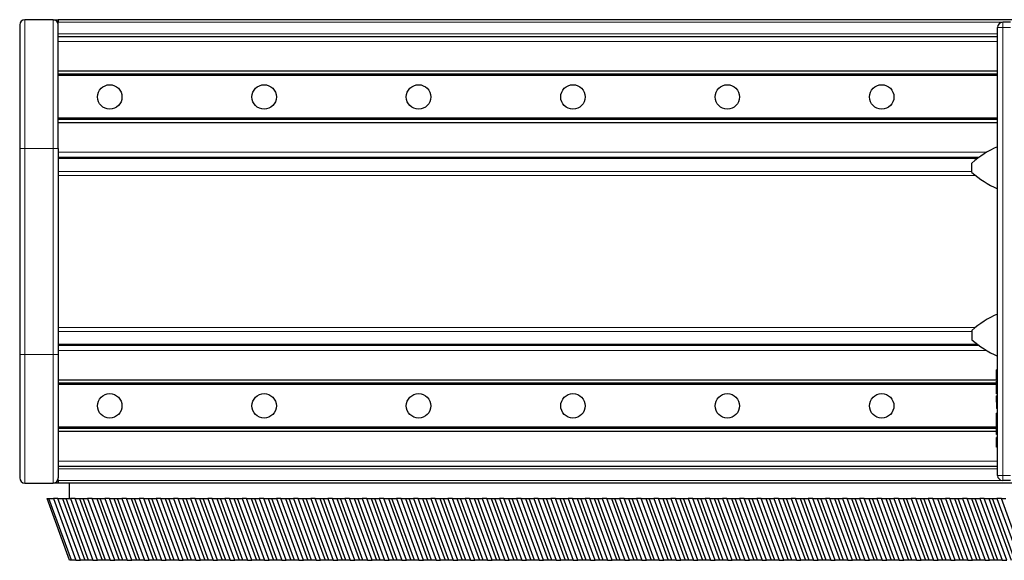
# Model space of a CAD drawing. Header units: millimetres. Extents: x 0 to 4200, y 0 to 2970.
# Tile 10 of 16: x 1454 to 1836, y 1578 to 1788. Entities that reach past the tile are written whole.
import ezdxf

# ---------------------------------------------------------------- set-up
doc = ezdxf.new("R2010")
doc.units = ezdxf.units.MM
doc.header["$LTSCALE"] = 7
doc.layers.add('Visibile (ISO)', color=7, linetype='Continuous', lineweight=25)
doc.layers.add('Visibile sottile (ISO)', color=7, linetype='Continuous', lineweight=13)

msp = doc.modelspace()

# ---------------------------------------------------------------- linework, layer by layer
at = {"layer": 'Visibile (ISO)'}
for p, q in [((1466.69, 1787.83), (1455.69, 1787.83)), ((1466.69, 1787.83), (1468.69, 1787.83)), ((1906.99, 1787.83), (1468.69, 1787.83)), ((1468.69, 1787.83), (1468.69, 1786.83)), ((1453.69, 1785.83), (1453.69, 1737.83)), ((1468.69, 1785.95), (1468.69, 1786.83)), ((1468.69, 1785.83), (1468.69, 1785.95)), ((1468.69, 1737.83), (1468.69, 1785.83)), ((1833.69, 1610.83), (1833.69, 1784.83)), ((1838.69, 1786.83), (1835.69, 1786.83)), ((1468.69, 1781.33), (1833.69, 1781.33)), ((1833.69, 1767.83), (1468.69, 1767.83)), ((1833.69, 1766.63), (1468.69, 1766.63)), ((1833.69, 1766.13), (1468.69, 1766.13)), ((1833.69, 1749.53), (1468.69, 1749.53)), ((1833.69, 1749.03), (1468.69, 1749.03)), ((1833.69, 1747.83), (1468.69, 1747.83)), ((1453.69, 1737.83), (1453.69, 1657.83)), ((1468.69, 1737.83), (1468.69, 1657.83)), ((1826.45, 1734.33), (1468.69, 1734.33)), ((1823.69, 1728.53), (1823.69, 1732.14)), ((1823.69, 1667.14), (1823.69, 1663.53)), ((1826.45, 1661.33), (1468.69, 1661.33)), ((1453.69, 1657.83), (1453.69, 1609.83)), ((1468.69, 1657.83), (1468.69, 1609.83)), ((1833.69, 1651.83), (1833.29, 1651.83)), ((1833.29, 1648.18), (1833.29, 1651.83)), ((1833.69, 1647.83), (1468.69, 1647.83)), ((1833.29, 1646.63), (1468.69, 1646.63)), ((1833.29, 1646.13), (1468.69, 1646.13)), ((1833.69, 1648.18), (1833.29, 1648.18)), ((1833.69, 1647.37), (1833.29, 1647.37)), ((1833.29, 1646.49), (1833.29, 1647.37)), ((1833.69, 1646.49), (1833.29, 1646.49)), ((1833.29, 1644.96), (1833.29, 1646.49)), ((1833.69, 1644.96), (1833.29, 1644.96)), ((1833.29, 1643.42), (1833.29, 1644.96)), ((1833.69, 1643.42), (1833.29, 1643.42)), ((1833.29, 1642.54), (1833.29, 1643.42)), ((1833.69, 1642.54), (1833.29, 1642.54)), ((1833.69, 1641.74), (1833.29, 1641.74)), ((1833.29, 1640.92), (1833.29, 1641.74)), ((1833.69, 1641.74), (1833.29, 1641.74)), ((1833.69, 1640.92), (1833.29, 1640.92)), ((1833.29, 1639.25), (1833.29, 1640.92)), ((1833.69, 1639.25), (1833.29, 1639.25)), ((1833.69, 1639.25), (1833.29, 1639.25)), ((1833.29, 1639.25), (1833.29, 1636.76)), ((1833.69, 1636.76), (1833.29, 1636.76)), ((1833.69, 1635), (1833.29, 1635)), ((1833.29, 1634.18), (1833.29, 1635)), ((1833.29, 1631.57), (1833.29, 1634.18)), ((1833.69, 1634.18), (1833.29, 1634.18)), ((1833.69, 1631.57), (1833.29, 1631.57)), ((1833.29, 1630.69), (1833.29, 1631.57)), ((1833.69, 1630.69), (1833.29, 1630.69)), ((1833.29, 1629.15), (1833.29, 1630.69)), ((1833.29, 1629.53), (1468.69, 1629.53)), ((1833.29, 1629.03), (1468.69, 1629.03)), ((1833.29, 1627.83), (1468.69, 1627.83)), ((1833.69, 1629.15), (1833.29, 1629.15)), ((1833.29, 1627.61), (1833.29, 1629.15)), ((1833.69, 1627.61), (1833.29, 1627.61)), ((1833.29, 1626.74), (1833.29, 1627.61)), ((1833.69, 1626.74), (1833.29, 1626.74)), ((1833.69, 1625.49), (1833.29, 1625.49)), ((1833.29, 1621.83), (1833.29, 1625.49)), ((1833.69, 1621.83), (1833.29, 1621.83)), ((1833.69, 1614.33), (1468.69, 1614.33)), ((1455.69, 1607.83), (1466.69, 1607.83)), ((1468.69, 1607.83), (1466.69, 1607.83)), ((1468.69, 1609.72), (1468.69, 1609.83)), ((1468.69, 1608.83), (1468.69, 1609.72)), ((1468.69, 1608.83), (1468.69, 1607.83)), ((1906.99, 1607.83), (1468.69, 1607.83)), ((1473.05, 1601.83), (1473.05, 1607.83)), ((1838.69, 1608.83), (1835.69, 1608.83)), ((1473.05, 1577.83), (1464.32, 1601.83)), ((1464.32, 1601.83), (1465.02, 1601.83)), ((1465.02, 1601.83), (1466.77, 1601.83)), ((1473.76, 1577.83), (1465.02, 1601.83)), ((1468.54, 1601.83), (1466.77, 1601.83)), ((1466.77, 1601.83), (1475.5, 1577.83)), ((1468.54, 1601.83), (1470.28, 1601.83)), ((1477.27, 1577.83), (1468.54, 1601.83)), ((1470.28, 1601.83), (1479.02, 1577.83)), ((1470.28, 1601.83), (1471.69, 1601.83)), ((1471.69, 1601.83), (1473.43, 1601.83)), ((1480.42, 1577.83), (1471.69, 1601.83)), ((1473.43, 1601.83), (1482.17, 1577.83)), ((1475.21, 1601.83), (1473.43, 1601.83)), ((1475.21, 1601.83), (1476.95, 1601.83)), ((1483.94, 1577.83), (1475.21, 1601.83)), ((1476.95, 1601.83), (1485.68, 1577.83)), ((1476.95, 1601.83), (1478.36, 1601.83)), ((1478.36, 1601.83), (1480.1, 1601.83)), ((1487.09, 1577.83), (1478.36, 1601.83)), ((1480.1, 1601.83), (1488.83, 1577.83)), ((1481.87, 1601.83), (1480.1, 1601.83)), ((1481.87, 1601.83), (1483.62, 1601.83)), ((1490.61, 1577.83), (1481.87, 1601.83)), ((1483.62, 1601.83), (1492.35, 1577.83)), ((1483.62, 1601.83), (1485.02, 1601.83)), ((1485.02, 1601.83), (1486.77, 1601.83)), ((1493.76, 1577.83), (1485.02, 1601.83)), ((1486.77, 1601.83), (1495.5, 1577.83)), ((1488.54, 1601.83), (1486.77, 1601.83)), ((1488.54, 1601.83), (1490.28, 1601.83)), ((1497.28, 1577.83), (1488.54, 1601.83)), ((1490.28, 1601.83), (1499.02, 1577.83)), ((1490.28, 1601.83), (1491.69, 1601.83)), ((1491.69, 1601.83), (1493.43, 1601.83)), ((1500.43, 1577.83), (1491.69, 1601.83)), ((1493.43, 1601.83), (1502.17, 1577.83)), ((1495.21, 1601.83), (1493.43, 1601.83)), ((1495.21, 1601.83), (1496.95, 1601.83)), ((1503.94, 1577.83), (1495.21, 1601.83)), ((1496.95, 1601.83), (1505.69, 1577.83)), ((1496.95, 1601.83), (1498.36, 1601.83)), ((1498.36, 1601.83), (1500.1, 1601.83)), ((1507.09, 1577.83), (1498.36, 1601.83)), ((1500.1, 1601.83), (1508.84, 1577.83)), ((1501.87, 1601.83), (1500.1, 1601.83)), ((1501.87, 1601.83), (1503.62, 1601.83)), ((1510.61, 1577.83), (1501.87, 1601.83)), ((1503.62, 1601.83), (1512.35, 1577.83)), ((1503.62, 1601.83), (1505.02, 1601.83)), ((1505.02, 1601.83), (1506.77, 1601.83)), ((1513.76, 1577.83), (1505.02, 1601.83)), ((1506.77, 1601.83), (1515.5, 1577.83)), ((1508.54, 1601.83), (1506.77, 1601.83)), ((1508.54, 1601.83), (1510.28, 1601.83)), ((1517.28, 1577.83), (1508.54, 1601.83)), ((1510.28, 1601.83), (1519.02, 1577.83)), ((1510.28, 1601.83), (1511.69, 1601.83)), ((1511.69, 1601.83), (1513.43, 1601.83)), ((1520.43, 1577.83), (1511.69, 1601.83)), ((1513.43, 1601.83), (1522.17, 1577.83)), ((1515.21, 1601.83), (1513.43, 1601.83)), ((1515.21, 1601.83), (1516.95, 1601.83)), ((1523.94, 1577.83), (1515.21, 1601.83)), ((1516.95, 1601.83), (1525.69, 1577.83)), ((1516.95, 1601.83), (1518.36, 1601.83)), ((1518.36, 1601.83), (1520.1, 1601.83)), ((1527.09, 1577.83), (1518.36, 1601.83)), ((1520.1, 1601.83), (1528.84, 1577.83)), ((1521.88, 1601.83), (1520.1, 1601.83)), ((1521.88, 1601.83), (1523.62, 1601.83)), ((1530.61, 1577.83), (1521.88, 1601.83)), ((1523.62, 1601.83), (1532.35, 1577.83)), ((1523.62, 1601.83), (1525.03, 1601.83)), ((1525.03, 1601.83), (1526.77, 1601.83)), ((1533.76, 1577.83), (1525.03, 1601.83)), ((1526.77, 1601.83), (1535.5, 1577.83)), ((1528.54, 1601.83), (1526.77, 1601.83)), ((1528.54, 1601.83), (1530.29, 1601.83)), ((1537.28, 1577.83), (1528.54, 1601.83)), ((1530.29, 1601.83), (1539.02, 1577.83)), ((1530.29, 1601.83), (1531.69, 1601.83)), ((1531.69, 1601.83), (1533.44, 1601.83)), ((1540.43, 1577.83), (1531.69, 1601.83)), ((1533.44, 1601.83), (1542.17, 1577.83)), ((1535.21, 1601.83), (1533.44, 1601.83)), ((1535.21, 1601.83), (1536.95, 1601.83)), ((1543.94, 1577.83), (1535.21, 1601.83)), ((1536.95, 1601.83), (1545.69, 1577.83)), ((1536.95, 1601.83), (1538.36, 1601.83)), ((1538.36, 1601.83), (1540.1, 1601.83)), ((1547.09, 1577.83), (1538.36, 1601.83)), ((1540.1, 1601.83), (1548.84, 1577.83)), ((1541.88, 1601.83), (1540.1, 1601.83)), ((1541.88, 1601.83), (1543.62, 1601.83)), ((1550.61, 1577.83), (1541.88, 1601.83)), ((1543.62, 1601.83), (1552.35, 1577.83)), ((1543.62, 1601.83), (1545.03, 1601.83)), ((1545.03, 1601.83), (1546.77, 1601.83)), ((1553.76, 1577.83), (1545.03, 1601.83)), ((1546.77, 1601.83), (1555.5, 1577.83)), ((1548.54, 1601.83), (1546.77, 1601.83)), ((1548.54, 1601.83), (1550.29, 1601.83)), ((1557.28, 1577.83), (1548.54, 1601.83)), ((1550.29, 1601.83), (1559.02, 1577.83)), ((1550.29, 1601.83), (1551.69, 1601.83)), ((1551.69, 1601.83), (1553.44, 1601.83)), ((1560.43, 1577.83), (1551.69, 1601.83)), ((1553.44, 1601.83), (1562.17, 1577.83)), ((1555.21, 1601.83), (1553.44, 1601.83)), ((1555.21, 1601.83), (1556.95, 1601.83)), ((1563.95, 1577.83), (1555.21, 1601.83)), ((1556.95, 1601.83), (1565.69, 1577.83)), ((1556.95, 1601.83), (1558.36, 1601.83)), ((1558.36, 1601.83), (1560.1, 1601.83)), ((1567.1, 1577.83), (1558.36, 1601.83)), ((1560.1, 1601.83), (1568.84, 1577.83)), ((1561.88, 1601.83), (1560.1, 1601.83)), ((1561.88, 1601.83), (1563.62, 1601.83)), ((1570.61, 1577.83), (1561.88, 1601.83)), ((1563.62, 1601.83), (1572.36, 1577.83)), ((1563.62, 1601.83), (1565.03, 1601.83)), ((1565.03, 1601.83), (1566.77, 1601.83)), ((1573.76, 1577.83), (1565.03, 1601.83)), ((1566.77, 1601.83), (1575.51, 1577.83)), ((1568.54, 1601.83), (1566.77, 1601.83)), ((1568.54, 1601.83), (1570.29, 1601.83)), ((1577.28, 1577.83), (1568.54, 1601.83)), ((1570.29, 1601.83), (1579.02, 1577.83)), ((1570.29, 1601.83), (1571.69, 1601.83)), ((1571.69, 1601.83), (1573.44, 1601.83)), ((1580.43, 1577.83), (1571.69, 1601.83)), ((1573.44, 1601.83), (1582.17, 1577.83)), ((1575.21, 1601.83), (1573.44, 1601.83)), ((1575.21, 1601.83), (1576.95, 1601.83)), ((1583.95, 1577.83), (1575.21, 1601.83)), ((1576.95, 1601.83), (1585.69, 1577.83)), ((1576.95, 1601.83), (1578.36, 1601.83)), ((1578.36, 1601.83), (1580.1, 1601.83)), ((1587.1, 1577.83), (1578.36, 1601.83)), ((1580.1, 1601.83), (1588.84, 1577.83)), ((1581.88, 1601.83), (1580.1, 1601.83)), ((1581.88, 1601.83), (1583.62, 1601.83)), ((1590.61, 1577.83), (1581.88, 1601.83)), ((1583.62, 1601.83), (1592.36, 1577.83)), ((1583.62, 1601.83), (1585.03, 1601.83)), ((1585.03, 1601.83), (1586.77, 1601.83)), ((1593.76, 1577.83), (1585.03, 1601.83)), ((1586.77, 1601.83), (1595.51, 1577.83)), ((1588.55, 1601.83), (1586.77, 1601.83)), ((1588.55, 1601.83), (1590.29, 1601.83)), ((1597.28, 1577.83), (1588.55, 1601.83)), ((1590.29, 1601.83), (1599.02, 1577.83)), ((1590.29, 1601.83), (1591.7, 1601.83)), ((1591.7, 1601.83), (1593.44, 1601.83)), ((1600.43, 1577.83), (1591.7, 1601.83)), ((1593.44, 1601.83), (1602.17, 1577.83)), ((1595.21, 1601.83), (1593.44, 1601.83)), ((1595.21, 1601.83), (1596.96, 1601.83)), ((1603.95, 1577.83), (1595.21, 1601.83)), ((1596.96, 1601.83), (1605.69, 1577.83)), ((1596.96, 1601.83), (1598.36, 1601.83)), ((1598.36, 1601.83), (1600.11, 1601.83)), ((1607.1, 1577.83), (1598.36, 1601.83)), ((1600.11, 1601.83), (1608.84, 1577.83)), ((1601.88, 1601.83), (1600.11, 1601.83)), ((1601.88, 1601.83), (1603.62, 1601.83)), ((1610.61, 1577.83), (1601.88, 1601.83)), ((1603.62, 1601.83), (1612.36, 1577.83)), ((1603.62, 1601.83), (1605.03, 1601.83)), ((1605.03, 1601.83), (1606.77, 1601.83)), ((1613.76, 1577.83), (1605.03, 1601.83)), ((1606.77, 1601.83), (1615.51, 1577.83)), ((1608.55, 1601.83), (1606.77, 1601.83)), ((1608.55, 1601.83), (1610.29, 1601.83)), ((1617.28, 1577.83), (1608.55, 1601.83)), ((1610.29, 1601.83), (1619.02, 1577.83)), ((1610.29, 1601.83), (1611.7, 1601.83)), ((1611.7, 1601.83), (1613.44, 1601.83)), ((1620.43, 1577.83), (1611.7, 1601.83)), ((1613.44, 1601.83), (1622.17, 1577.83)), ((1615.21, 1601.83), (1613.44, 1601.83)), ((1615.21, 1601.83), (1616.96, 1601.83)), ((1623.95, 1577.83), (1615.21, 1601.83)), ((1616.96, 1601.83), (1625.69, 1577.83)), ((1616.96, 1601.83), (1618.36, 1601.83)), ((1618.36, 1601.83), (1620.11, 1601.83)), ((1627.1, 1577.83), (1618.36, 1601.83)), ((1620.11, 1601.83), (1628.84, 1577.83)), ((1621.88, 1601.83), (1620.11, 1601.83)), ((1621.88, 1601.83), (1623.62, 1601.83)), ((1630.62, 1577.83), (1621.88, 1601.83)), ((1623.62, 1601.83), (1632.36, 1577.83)), ((1623.62, 1601.83), (1625.03, 1601.83)), ((1625.03, 1601.83), (1626.77, 1601.83)), ((1633.77, 1577.83), (1625.03, 1601.83)), ((1626.77, 1601.83), (1635.51, 1577.83)), ((1628.55, 1601.83), (1626.77, 1601.83)), ((1628.55, 1601.83), (1630.29, 1601.83)), ((1637.28, 1577.83), (1628.55, 1601.83)), ((1630.29, 1601.83), (1639.03, 1577.83)), ((1630.29, 1601.83), (1631.7, 1601.83)), ((1631.7, 1601.83), (1633.44, 1601.83)), ((1640.43, 1577.83), (1631.7, 1601.83)), ((1633.44, 1601.83), (1642.18, 1577.83)), ((1635.21, 1601.83), (1633.44, 1601.83)), ((1635.21, 1601.83), (1636.96, 1601.83)), ((1643.95, 1577.83), (1635.21, 1601.83)), ((1636.96, 1601.83), (1645.69, 1577.83)), ((1636.96, 1601.83), (1638.36, 1601.83)), ((1638.36, 1601.83), (1640.11, 1601.83)), ((1647.1, 1577.83), (1638.36, 1601.83)), ((1640.11, 1601.83), (1648.84, 1577.83)), ((1641.88, 1601.83), (1640.11, 1601.83)), ((1641.88, 1601.83), (1643.62, 1601.83)), ((1650.62, 1577.83), (1641.88, 1601.83)), ((1643.62, 1601.83), (1652.36, 1577.83)), ((1643.62, 1601.83), (1645.03, 1601.83)), ((1645.03, 1601.83), (1646.77, 1601.83)), ((1653.77, 1577.83), (1645.03, 1601.83)), ((1646.77, 1601.83), (1655.51, 1577.83)), ((1648.55, 1601.83), (1646.77, 1601.83)), ((1648.55, 1601.83), (1650.29, 1601.83)), ((1657.28, 1577.83), (1648.55, 1601.83)), ((1650.29, 1601.83), (1659.03, 1577.83)), ((1650.29, 1601.83), (1651.7, 1601.83)), ((1651.7, 1601.83), (1653.44, 1601.83)), ((1660.43, 1577.83), (1651.7, 1601.83)), ((1653.44, 1601.83), (1662.18, 1577.83)), ((1655.22, 1601.83), (1653.44, 1601.83)), ((1655.22, 1601.83), (1656.96, 1601.83)), ((1663.95, 1577.83), (1655.22, 1601.83)), ((1656.96, 1601.83), (1665.69, 1577.83)), ((1656.96, 1601.83), (1658.37, 1601.83)), ((1658.37, 1601.83), (1660.11, 1601.83)), ((1667.1, 1577.83), (1658.37, 1601.83)), ((1660.11, 1601.83), (1668.84, 1577.83)), ((1661.88, 1601.83), (1660.11, 1601.83)), ((1661.88, 1601.83), (1663.63, 1601.83)), ((1670.62, 1577.83), (1661.88, 1601.83)), ((1663.63, 1601.83), (1672.36, 1577.83)), ((1663.63, 1601.83), (1665.03, 1601.83)), ((1665.03, 1601.83), (1666.78, 1601.83)), ((1673.77, 1577.83), (1665.03, 1601.83)), ((1666.78, 1601.83), (1675.51, 1577.83)), ((1668.55, 1601.83), (1666.78, 1601.83)), ((1668.55, 1601.83), (1670.29, 1601.83)), ((1677.28, 1577.83), (1668.55, 1601.83)), ((1670.29, 1601.83), (1679.03, 1577.83)), ((1670.29, 1601.83), (1671.7, 1601.83)), ((1671.7, 1601.83), (1673.44, 1601.83)), ((1680.43, 1577.83), (1671.7, 1601.83)), ((1673.44, 1601.83), (1682.18, 1577.83)), ((1675.22, 1601.83), (1673.44, 1601.83)), ((1675.22, 1601.83), (1676.96, 1601.83)), ((1683.95, 1577.83), (1675.22, 1601.83)), ((1676.96, 1601.83), (1685.69, 1577.83)), ((1676.96, 1601.83), (1678.37, 1601.83)), ((1678.37, 1601.83), (1680.11, 1601.83)), ((1687.1, 1577.83), (1678.37, 1601.83)), ((1680.11, 1601.83), (1688.84, 1577.83)), ((1681.88, 1601.83), (1680.11, 1601.83)), ((1681.88, 1601.83), (1683.63, 1601.83)), ((1690.62, 1577.83), (1681.88, 1601.83)), ((1683.63, 1601.83), (1692.36, 1577.83)), ((1683.63, 1601.83), (1685.03, 1601.83)), ((1685.03, 1601.83), (1686.78, 1601.83)), ((1693.77, 1577.83), (1685.03, 1601.83)), ((1686.78, 1601.83), (1695.51, 1577.83)), ((1688.55, 1601.83), (1686.78, 1601.83)), ((1688.55, 1601.83), (1690.29, 1601.83)), ((1697.29, 1577.83), (1688.55, 1601.83)), ((1690.29, 1601.83), (1699.03, 1577.83)), ((1690.29, 1601.83), (1691.7, 1601.83)), ((1691.7, 1601.83), (1693.44, 1601.83)), ((1700.44, 1577.83), (1691.7, 1601.83)), ((1693.44, 1601.83), (1702.18, 1577.83)), ((1695.22, 1601.83), (1693.44, 1601.83)), ((1695.22, 1601.83), (1696.96, 1601.83)), ((1703.95, 1577.83), (1695.22, 1601.83)), ((1696.96, 1601.83), (1705.7, 1577.83)), ((1696.96, 1601.83), (1698.37, 1601.83)), ((1698.37, 1601.83), (1700.11, 1601.83)), ((1707.1, 1577.83), (1698.37, 1601.83)), ((1700.11, 1601.83), (1708.85, 1577.83)), ((1701.88, 1601.83), (1700.11, 1601.83)), ((1701.88, 1601.83), (1703.63, 1601.83)), ((1710.62, 1577.83), (1701.88, 1601.83)), ((1703.63, 1601.83), (1712.36, 1577.83)), ((1703.63, 1601.83), (1705.03, 1601.83)), ((1705.03, 1601.83), (1706.78, 1601.83)), ((1713.77, 1577.83), (1705.03, 1601.83)), ((1706.78, 1601.83), (1715.51, 1577.83)), ((1708.55, 1601.83), (1706.78, 1601.83)), ((1708.55, 1601.83), (1710.29, 1601.83)), ((1717.29, 1577.83), (1708.55, 1601.83)), ((1710.29, 1601.83), (1719.03, 1577.83)), ((1710.29, 1601.83), (1711.7, 1601.83)), ((1711.7, 1601.83), (1713.44, 1601.83)), ((1720.44, 1577.83), (1711.7, 1601.83)), ((1713.44, 1601.83), (1722.18, 1577.83)), ((1715.22, 1601.83), (1713.44, 1601.83)), ((1715.22, 1601.83), (1716.96, 1601.83)), ((1723.95, 1577.83), (1715.22, 1601.83)), ((1716.96, 1601.83), (1725.7, 1577.83)), ((1716.96, 1601.83), (1718.37, 1601.83)), ((1718.37, 1601.83), (1720.11, 1601.83)), ((1727.1, 1577.83), (1718.37, 1601.83)), ((1720.11, 1601.83), (1728.85, 1577.83)), ((1721.89, 1601.83), (1720.11, 1601.83)), ((1721.89, 1601.83), (1723.63, 1601.83)), ((1730.62, 1577.83), (1721.89, 1601.83)), ((1723.63, 1601.83), (1732.36, 1577.83)), ((1723.63, 1601.83), (1725.04, 1601.83)), ((1725.04, 1601.83), (1726.78, 1601.83)), ((1733.77, 1577.83), (1725.04, 1601.83)), ((1726.78, 1601.83), (1735.51, 1577.83)), ((1728.55, 1601.83), (1726.78, 1601.83)), ((1728.55, 1601.83), (1730.3, 1601.83)), ((1737.29, 1577.83), (1728.55, 1601.83)), ((1730.3, 1601.83), (1739.03, 1577.83)), ((1730.3, 1601.83), (1731.7, 1601.83)), ((1731.7, 1601.83), (1733.45, 1601.83)), ((1740.44, 1577.83), (1731.7, 1601.83)), ((1733.45, 1601.83), (1742.18, 1577.83)), ((1735.22, 1601.83), (1733.45, 1601.83)), ((1735.22, 1601.83), (1736.96, 1601.83)), ((1743.95, 1577.83), (1735.22, 1601.83)), ((1736.96, 1601.83), (1745.7, 1577.83)), ((1736.96, 1601.83), (1738.37, 1601.83)), ((1738.37, 1601.83), (1740.11, 1601.83)), ((1747.1, 1577.83), (1738.37, 1601.83)), ((1740.11, 1601.83), (1748.85, 1577.83)), ((1741.89, 1601.83), (1740.11, 1601.83)), ((1741.89, 1601.83), (1743.63, 1601.83)), ((1750.62, 1577.83), (1741.89, 1601.83)), ((1743.63, 1601.83), (1752.36, 1577.83)), ((1743.63, 1601.83), (1745.04, 1601.83)), ((1745.04, 1601.83), (1746.78, 1601.83)), ((1753.77, 1577.83), (1745.04, 1601.83)), ((1746.78, 1601.83), (1755.51, 1577.83)), ((1748.55, 1601.83), (1746.78, 1601.83)), ((1748.55, 1601.83), (1750.3, 1601.83)), ((1757.29, 1577.83), (1748.55, 1601.83)), ((1750.3, 1601.83), (1759.03, 1577.83)), ((1750.3, 1601.83), (1751.7, 1601.83)), ((1751.7, 1601.83), (1753.45, 1601.83)), ((1760.44, 1577.83), (1751.7, 1601.83)), ((1753.45, 1601.83), (1762.18, 1577.83)), ((1755.22, 1601.83), (1753.45, 1601.83)), ((1755.22, 1601.83), (1756.96, 1601.83)), ((1763.96, 1577.83), (1755.22, 1601.83)), ((1756.96, 1601.83), (1765.7, 1577.83)), ((1756.96, 1601.83), (1758.37, 1601.83)), ((1758.37, 1601.83), (1760.11, 1601.83)), ((1767.11, 1577.83), (1758.37, 1601.83)), ((1760.11, 1601.83), (1768.85, 1577.83)), ((1761.89, 1601.83), (1760.11, 1601.83)), ((1761.89, 1601.83), (1763.63, 1601.83)), ((1770.62, 1577.83), (1761.89, 1601.83)), ((1763.63, 1601.83), (1772.37, 1577.83)), ((1763.63, 1601.83), (1765.04, 1601.83)), ((1765.04, 1601.83), (1766.78, 1601.83)), ((1773.77, 1577.83), (1765.04, 1601.83)), ((1766.78, 1601.83), (1775.52, 1577.83)), ((1768.55, 1601.83), (1766.78, 1601.83)), ((1768.55, 1601.83), (1770.3, 1601.83)), ((1777.29, 1577.83), (1768.55, 1601.83)), ((1770.3, 1601.83), (1779.03, 1577.83)), ((1770.3, 1601.83), (1771.7, 1601.83)), ((1771.7, 1601.83), (1773.45, 1601.83)), ((1780.44, 1577.83), (1771.7, 1601.83)), ((1773.45, 1601.83), (1782.18, 1577.83)), ((1775.22, 1601.83), (1773.45, 1601.83)), ((1775.22, 1601.83), (1776.96, 1601.83)), ((1783.96, 1577.83), (1775.22, 1601.83)), ((1776.96, 1601.83), (1785.7, 1577.83)), ((1776.96, 1601.83), (1778.37, 1601.83)), ((1778.37, 1601.83), (1780.11, 1601.83)), ((1787.11, 1577.83), (1778.37, 1601.83)), ((1780.11, 1601.83), (1788.85, 1577.83)), ((1781.89, 1601.83), (1780.11, 1601.83)), ((1781.89, 1601.83), (1783.63, 1601.83)), ((1790.62, 1577.83), (1781.89, 1601.83)), ((1783.63, 1601.83), (1792.37, 1577.83)), ((1783.63, 1601.83), (1785.04, 1601.83)), ((1785.04, 1601.83), (1786.78, 1601.83)), ((1793.77, 1577.83), (1785.04, 1601.83)), ((1786.78, 1601.83), (1795.52, 1577.83)), ((1788.56, 1601.83), (1786.78, 1601.83)), ((1788.56, 1601.83), (1790.3, 1601.83)), ((1797.29, 1577.83), (1788.56, 1601.83)), ((1790.3, 1601.83), (1799.03, 1577.83)), ((1790.3, 1601.83), (1791.71, 1601.83)), ((1791.71, 1601.83), (1793.45, 1601.83)), ((1800.44, 1577.83), (1791.71, 1601.83)), ((1793.45, 1601.83), (1802.18, 1577.83)), ((1795.22, 1601.83), (1793.45, 1601.83)), ((1795.22, 1601.83), (1796.97, 1601.83)), ((1803.96, 1577.83), (1795.22, 1601.83)), ((1796.97, 1601.83), (1805.7, 1577.83)), ((1796.97, 1601.83), (1798.37, 1601.83)), ((1798.37, 1601.83), (1800.12, 1601.83)), ((1807.11, 1577.83), (1798.37, 1601.83)), ((1800.12, 1601.83), (1808.85, 1577.83)), ((1801.89, 1601.83), (1800.12, 1601.83)), ((1801.89, 1601.83), (1803.63, 1601.83)), ((1810.62, 1577.83), (1801.89, 1601.83)), ((1803.63, 1601.83), (1812.37, 1577.83)), ((1803.63, 1601.83), (1805.04, 1601.83)), ((1805.04, 1601.83), (1806.78, 1601.83)), ((1813.77, 1577.83), (1805.04, 1601.83)), ((1806.78, 1601.83), (1815.52, 1577.83)), ((1808.56, 1601.83), (1806.78, 1601.83)), ((1808.56, 1601.83), (1810.3, 1601.83)), ((1817.29, 1577.83), (1808.56, 1601.83)), ((1810.3, 1601.83), (1819.03, 1577.83)), ((1810.3, 1601.83), (1811.71, 1601.83)), ((1811.71, 1601.83), (1813.45, 1601.83)), ((1820.44, 1577.83), (1811.71, 1601.83)), ((1813.45, 1601.83), (1822.18, 1577.83)), ((1815.22, 1601.83), (1813.45, 1601.83)), ((1815.22, 1601.83), (1816.97, 1601.83)), ((1823.96, 1577.83), (1815.22, 1601.83)), ((1816.97, 1601.83), (1825.7, 1577.83)), ((1816.97, 1601.83), (1818.37, 1601.83)), ((1818.37, 1601.83), (1820.12, 1601.83)), ((1827.11, 1577.83), (1818.37, 1601.83)), ((1820.12, 1601.83), (1828.85, 1577.83)), ((1821.89, 1601.83), (1820.12, 1601.83)), ((1821.89, 1601.83), (1823.63, 1601.83)), ((1830.63, 1577.83), (1821.89, 1601.83)), ((1823.63, 1601.83), (1832.37, 1577.83)), ((1823.63, 1601.83), (1825.04, 1601.83)), ((1825.04, 1601.83), (1826.78, 1601.83)), ((1833.78, 1577.83), (1825.04, 1601.83)), ((1826.78, 1601.83), (1835.52, 1577.83)), ((1828.56, 1601.83), (1826.78, 1601.83)), ((1828.56, 1601.83), (1830.3, 1601.83)), ((1837.29, 1577.83), (1828.56, 1601.83)), ((1830.3, 1601.83), (1839.04, 1577.83)), ((1830.3, 1601.83), (1831.71, 1601.83)), ((1831.71, 1601.83), (1833.45, 1601.83)), ((1840.44, 1577.83), (1831.71, 1601.83)), ((1833.45, 1601.83), (1842.19, 1577.83)), ((1835.22, 1601.83), (1833.45, 1601.83)), ((1835.22, 1601.83), (1836.97, 1601.83)), ((1843.96, 1577.83), (1835.22, 1601.83)), ((1473.76, 1577.83), (1473.05, 1577.83)), ((1475.5, 1577.83), (1473.76, 1577.83)), ((1475.5, 1577.83), (1477.27, 1577.83)), ((1479.02, 1577.83), (1477.27, 1577.83)), ((1480.42, 1577.83), (1479.02, 1577.83)), ((1482.17, 1577.83), (1480.42, 1577.83)), ((1482.17, 1577.83), (1483.94, 1577.83)), ((1485.68, 1577.83), (1483.94, 1577.83)), ((1487.09, 1577.83), (1485.68, 1577.83)), ((1488.83, 1577.83), (1487.09, 1577.83)), ((1488.83, 1577.83), (1490.61, 1577.83)), ((1492.35, 1577.83), (1490.61, 1577.83)), ((1493.76, 1577.83), (1492.35, 1577.83)), ((1495.5, 1577.83), (1493.76, 1577.83)), ((1495.5, 1577.83), (1497.28, 1577.83)), ((1499.02, 1577.83), (1497.28, 1577.83)), ((1500.43, 1577.83), (1499.02, 1577.83)), ((1502.17, 1577.83), (1500.43, 1577.83)), ((1502.17, 1577.83), (1503.94, 1577.83)), ((1505.69, 1577.83), (1503.94, 1577.83)), ((1507.09, 1577.83), (1505.69, 1577.83)), ((1508.84, 1577.83), (1507.09, 1577.83)), ((1508.84, 1577.83), (1510.61, 1577.83)), ((1512.35, 1577.83), (1510.61, 1577.83)), ((1513.76, 1577.83), (1512.35, 1577.83)), ((1515.5, 1577.83), (1513.76, 1577.83)), ((1515.5, 1577.83), (1517.28, 1577.83)), ((1519.02, 1577.83), (1517.28, 1577.83)), ((1520.43, 1577.83), (1519.02, 1577.83)), ((1522.17, 1577.83), (1520.43, 1577.83)), ((1522.17, 1577.83), (1523.94, 1577.83)), ((1525.69, 1577.83), (1523.94, 1577.83)), ((1527.09, 1577.83), (1525.69, 1577.83)), ((1528.84, 1577.83), (1527.09, 1577.83)), ((1528.84, 1577.83), (1530.61, 1577.83)), ((1532.35, 1577.83), (1530.61, 1577.83)), ((1533.76, 1577.83), (1532.35, 1577.83)), ((1535.5, 1577.83), (1533.76, 1577.83)), ((1535.5, 1577.83), (1537.28, 1577.83)), ((1539.02, 1577.83), (1537.28, 1577.83)), ((1540.43, 1577.83), (1539.02, 1577.83)), ((1542.17, 1577.83), (1540.43, 1577.83)), ((1542.17, 1577.83), (1543.94, 1577.83)), ((1545.69, 1577.83), (1543.94, 1577.83)), ((1547.09, 1577.83), (1545.69, 1577.83)), ((1548.84, 1577.83), (1547.09, 1577.83)), ((1548.84, 1577.83), (1550.61, 1577.83)), ((1552.35, 1577.83), (1550.61, 1577.83)), ((1553.76, 1577.83), (1552.35, 1577.83)), ((1555.5, 1577.83), (1553.76, 1577.83)), ((1555.5, 1577.83), (1557.28, 1577.83)), ((1559.02, 1577.83), (1557.28, 1577.83)), ((1560.43, 1577.83), (1559.02, 1577.83)), ((1562.17, 1577.83), (1560.43, 1577.83)), ((1562.17, 1577.83), (1563.95, 1577.83)), ((1565.69, 1577.83), (1563.95, 1577.83)), ((1567.1, 1577.83), (1565.69, 1577.83)), ((1568.84, 1577.83), (1567.1, 1577.83)), ((1568.84, 1577.83), (1570.61, 1577.83)), ((1572.36, 1577.83), (1570.61, 1577.83)), ((1573.76, 1577.83), (1572.36, 1577.83)), ((1575.51, 1577.83), (1573.76, 1577.83)), ((1575.51, 1577.83), (1577.28, 1577.83)), ((1579.02, 1577.83), (1577.28, 1577.83)), ((1580.43, 1577.83), (1579.02, 1577.83)), ((1582.17, 1577.83), (1580.43, 1577.83)), ((1582.17, 1577.83), (1583.95, 1577.83)), ((1585.69, 1577.83), (1583.95, 1577.83)), ((1587.1, 1577.83), (1585.69, 1577.83)), ((1588.84, 1577.83), (1587.1, 1577.83)), ((1588.84, 1577.83), (1590.61, 1577.83)), ((1592.36, 1577.83), (1590.61, 1577.83)), ((1593.76, 1577.83), (1592.36, 1577.83)), ((1595.51, 1577.83), (1593.76, 1577.83)), ((1595.51, 1577.83), (1597.28, 1577.83)), ((1599.02, 1577.83), (1597.28, 1577.83)), ((1600.43, 1577.83), (1599.02, 1577.83)), ((1602.17, 1577.83), (1600.43, 1577.83)), ((1602.17, 1577.83), (1603.95, 1577.83)), ((1605.69, 1577.83), (1603.95, 1577.83)), ((1607.1, 1577.83), (1605.69, 1577.83)), ((1608.84, 1577.83), (1607.1, 1577.83)), ((1608.84, 1577.83), (1610.61, 1577.83)), ((1612.36, 1577.83), (1610.61, 1577.83)), ((1613.76, 1577.83), (1612.36, 1577.83)), ((1615.51, 1577.83), (1613.76, 1577.83)), ((1615.51, 1577.83), (1617.28, 1577.83)), ((1619.02, 1577.83), (1617.28, 1577.83)), ((1620.43, 1577.83), (1619.02, 1577.83)), ((1622.17, 1577.83), (1620.43, 1577.83)), ((1622.17, 1577.83), (1623.95, 1577.83)), ((1625.69, 1577.83), (1623.95, 1577.83)), ((1627.1, 1577.83), (1625.69, 1577.83)), ((1628.84, 1577.83), (1627.1, 1577.83)), ((1628.84, 1577.83), (1630.62, 1577.83)), ((1632.36, 1577.83), (1630.62, 1577.83)), ((1633.77, 1577.83), (1632.36, 1577.83)), ((1635.51, 1577.83), (1633.77, 1577.83)), ((1635.51, 1577.83), (1637.28, 1577.83)), ((1639.03, 1577.83), (1637.28, 1577.83)), ((1640.43, 1577.83), (1639.03, 1577.83)), ((1642.18, 1577.83), (1640.43, 1577.83)), ((1642.18, 1577.83), (1643.95, 1577.83)), ((1645.69, 1577.83), (1643.95, 1577.83)), ((1647.1, 1577.83), (1645.69, 1577.83)), ((1648.84, 1577.83), (1647.1, 1577.83)), ((1648.84, 1577.83), (1650.62, 1577.83)), ((1652.36, 1577.83), (1650.62, 1577.83)), ((1653.77, 1577.83), (1652.36, 1577.83)), ((1655.51, 1577.83), (1653.77, 1577.83)), ((1655.51, 1577.83), (1657.28, 1577.83)), ((1659.03, 1577.83), (1657.28, 1577.83)), ((1660.43, 1577.83), (1659.03, 1577.83)), ((1662.18, 1577.83), (1660.43, 1577.83)), ((1662.18, 1577.83), (1663.95, 1577.83)), ((1665.69, 1577.83), (1663.95, 1577.83)), ((1667.1, 1577.83), (1665.69, 1577.83)), ((1668.84, 1577.83), (1667.1, 1577.83)), ((1668.84, 1577.83), (1670.62, 1577.83)), ((1672.36, 1577.83), (1670.62, 1577.83)), ((1673.77, 1577.83), (1672.36, 1577.83)), ((1675.51, 1577.83), (1673.77, 1577.83)), ((1675.51, 1577.83), (1677.28, 1577.83)), ((1679.03, 1577.83), (1677.28, 1577.83)), ((1680.43, 1577.83), (1679.03, 1577.83)), ((1682.18, 1577.83), (1680.43, 1577.83)), ((1682.18, 1577.83), (1683.95, 1577.83)), ((1685.69, 1577.83), (1683.95, 1577.83)), ((1687.1, 1577.83), (1685.69, 1577.83)), ((1688.84, 1577.83), (1687.1, 1577.83)), ((1688.84, 1577.83), (1690.62, 1577.83)), ((1692.36, 1577.83), (1690.62, 1577.83)), ((1693.77, 1577.83), (1692.36, 1577.83)), ((1695.51, 1577.83), (1693.77, 1577.83)), ((1695.51, 1577.83), (1697.29, 1577.83)), ((1699.03, 1577.83), (1697.29, 1577.83)), ((1700.44, 1577.83), (1699.03, 1577.83)), ((1702.18, 1577.83), (1700.44, 1577.83)), ((1702.18, 1577.83), (1703.95, 1577.83)), ((1705.7, 1577.83), (1703.95, 1577.83)), ((1707.1, 1577.83), (1705.7, 1577.83)), ((1708.85, 1577.83), (1707.1, 1577.83)), ((1708.85, 1577.83), (1710.62, 1577.83)), ((1712.36, 1577.83), (1710.62, 1577.83)), ((1713.77, 1577.83), (1712.36, 1577.83)), ((1715.51, 1577.83), (1713.77, 1577.83)), ((1715.51, 1577.83), (1717.29, 1577.83)), ((1719.03, 1577.83), (1717.29, 1577.83)), ((1720.44, 1577.83), (1719.03, 1577.83)), ((1722.18, 1577.83), (1720.44, 1577.83)), ((1722.18, 1577.83), (1723.95, 1577.83)), ((1725.7, 1577.83), (1723.95, 1577.83)), ((1727.1, 1577.83), (1725.7, 1577.83)), ((1728.85, 1577.83), (1727.1, 1577.83)), ((1728.85, 1577.83), (1730.62, 1577.83)), ((1732.36, 1577.83), (1730.62, 1577.83)), ((1733.77, 1577.83), (1732.36, 1577.83)), ((1735.51, 1577.83), (1733.77, 1577.83)), ((1735.51, 1577.83), (1737.29, 1577.83)), ((1739.03, 1577.83), (1737.29, 1577.83)), ((1740.44, 1577.83), (1739.03, 1577.83)), ((1742.18, 1577.83), (1740.44, 1577.83)), ((1742.18, 1577.83), (1743.95, 1577.83)), ((1745.7, 1577.83), (1743.95, 1577.83)), ((1747.1, 1577.83), (1745.7, 1577.83)), ((1748.85, 1577.83), (1747.1, 1577.83)), ((1748.85, 1577.83), (1750.62, 1577.83)), ((1752.36, 1577.83), (1750.62, 1577.83)), ((1753.77, 1577.83), (1752.36, 1577.83)), ((1755.51, 1577.83), (1753.77, 1577.83)), ((1755.51, 1577.83), (1757.29, 1577.83)), ((1759.03, 1577.83), (1757.29, 1577.83)), ((1760.44, 1577.83), (1759.03, 1577.83)), ((1762.18, 1577.83), (1760.44, 1577.83)), ((1762.18, 1577.83), (1763.96, 1577.83)), ((1765.7, 1577.83), (1763.96, 1577.83)), ((1767.11, 1577.83), (1765.7, 1577.83)), ((1768.85, 1577.83), (1767.11, 1577.83)), ((1768.85, 1577.83), (1770.62, 1577.83)), ((1772.37, 1577.83), (1770.62, 1577.83)), ((1773.77, 1577.83), (1772.37, 1577.83)), ((1775.52, 1577.83), (1773.77, 1577.83)), ((1775.52, 1577.83), (1777.29, 1577.83)), ((1779.03, 1577.83), (1777.29, 1577.83)), ((1780.44, 1577.83), (1779.03, 1577.83)), ((1782.18, 1577.83), (1780.44, 1577.83)), ((1782.18, 1577.83), (1783.96, 1577.83)), ((1785.7, 1577.83), (1783.96, 1577.83)), ((1787.11, 1577.83), (1785.7, 1577.83)), ((1788.85, 1577.83), (1787.11, 1577.83)), ((1788.85, 1577.83), (1790.62, 1577.83)), ((1792.37, 1577.83), (1790.62, 1577.83)), ((1793.77, 1577.83), (1792.37, 1577.83)), ((1795.52, 1577.83), (1793.77, 1577.83)), ((1795.52, 1577.83), (1797.29, 1577.83)), ((1799.03, 1577.83), (1797.29, 1577.83)), ((1800.44, 1577.83), (1799.03, 1577.83)), ((1802.18, 1577.83), (1800.44, 1577.83)), ((1802.18, 1577.83), (1803.96, 1577.83)), ((1805.7, 1577.83), (1803.96, 1577.83)), ((1807.11, 1577.83), (1805.7, 1577.83)), ((1808.85, 1577.83), (1807.11, 1577.83)), ((1808.85, 1577.83), (1810.62, 1577.83)), ((1812.37, 1577.83), (1810.62, 1577.83)), ((1813.77, 1577.83), (1812.37, 1577.83)), ((1815.52, 1577.83), (1813.77, 1577.83)), ((1815.52, 1577.83), (1817.29, 1577.83)), ((1819.03, 1577.83), (1817.29, 1577.83)), ((1820.44, 1577.83), (1819.03, 1577.83)), ((1822.18, 1577.83), (1820.44, 1577.83)), ((1822.18, 1577.83), (1823.96, 1577.83)), ((1825.7, 1577.83), (1823.96, 1577.83)), ((1827.11, 1577.83), (1825.7, 1577.83)), ((1828.85, 1577.83), (1827.11, 1577.83)), ((1828.85, 1577.83), (1830.63, 1577.83)), ((1832.37, 1577.83), (1830.63, 1577.83)), ((1833.78, 1577.83), (1832.37, 1577.83)), ((1835.52, 1577.83), (1833.78, 1577.83)), ((1835.52, 1577.83), (1837.29, 1577.83))]:
    msp.add_line(p, q, dxfattribs=at)
for centre in [(1488.69, 1757.83), (1488.69, 1757.83), (1548.69, 1757.83), (1548.69, 1757.83), (1608.69, 1757.83), (1608.69, 1757.83), (1668.69, 1757.83), (1668.69, 1757.83), (1728.69, 1757.83), (1728.69, 1757.83), (1788.69, 1757.83), (1788.69, 1757.83), (1488.69, 1637.83), (1488.69, 1637.83), (1548.69, 1637.83), (1548.69, 1637.83), (1608.69, 1637.83), (1608.69, 1637.83), (1668.69, 1637.83), (1668.69, 1637.83), (1728.69, 1637.83), (1728.69, 1637.83), (1788.69, 1637.83), (1788.69, 1637.83)]:
    msp.add_circle(centre, 4.75, dxfattribs=at)
for centre, radius, start, end in [((1455.69, 1785.83), 2, 90, 180), ((1466.69, 1785.83), 2, 0, 90), ((1835.69, 1784.83), 2, 90, 180), ((1849.93, 1701.95), 40, 113.9547, 130.9966), ((1849.93, 1758.72), 40, 229.0034, 246.0453), ((1849.93, 1636.95), 40, 113.9547, 130.9966), ((1849.93, 1693.72), 40, 229.0034, 246.0453), ((1455.69, 1609.83), 2, 180, 270), ((1466.69, 1609.83), 2, 270, 0), ((1835.69, 1610.83), 2, 180, 270)]:
    msp.add_arc(centre, radius, start, end, dxfattribs=at)
at = {"layer": 'Visibile sottile (ISO)'}
for p, q in [((1455.69, 1737.83), (1455.69, 1787.83)), ((1466.69, 1737.83), (1466.69, 1787.83)), ((1835.69, 1786.83), (1468.69, 1786.83)), ((1835.69, 1784.83), (1833.69, 1784.83)), ((1835.69, 1784.83), (1835.69, 1786.83)), ((1835.69, 1784.83), (1835.69, 1610.83)), ((1838.69, 1784.83), (1835.69, 1784.83)), ((1833.69, 1782.33), (1468.69, 1782.33)), ((1833.69, 1779.33), (1468.69, 1779.33)), ((1453.69, 1737.83), (1455.69, 1737.83)), ((1455.69, 1657.83), (1455.69, 1737.83)), ((1466.69, 1737.83), (1455.69, 1737.83)), ((1466.69, 1737.83), (1466.69, 1657.83)), ((1466.69, 1737.83), (1468.69, 1737.83)), ((1829.5, 1736.33), (1468.69, 1736.33)), ((1825.91, 1733.93), (1468.69, 1733.93)), ((1823.69, 1728.93), (1468.69, 1728.93)), ((1825.13, 1727.33), (1468.69, 1727.33)), ((1825.13, 1668.33), (1468.69, 1668.33)), ((1823.69, 1666.73), (1468.69, 1666.73)), ((1825.91, 1661.73), (1468.69, 1661.73)), ((1453.69, 1657.83), (1455.69, 1657.83)), ((1455.69, 1657.83), (1466.69, 1657.83)), ((1455.69, 1607.83), (1455.69, 1657.83)), ((1466.69, 1657.83), (1468.69, 1657.83)), ((1466.69, 1657.83), (1466.69, 1607.83)), ((1829.5, 1659.33), (1468.69, 1659.33)), ((1833.69, 1616.33), (1468.69, 1616.33)), ((1833.69, 1613.33), (1468.69, 1613.33)), ((1835.69, 1608.83), (1468.69, 1608.83)), ((1833.69, 1610.83), (1835.69, 1610.83)), ((1835.69, 1608.83), (1835.69, 1610.83)), ((1838.69, 1610.83), (1835.69, 1610.83))]:
    msp.add_line(p, q, dxfattribs=at)

doc.saveas('drawing.dxf')
